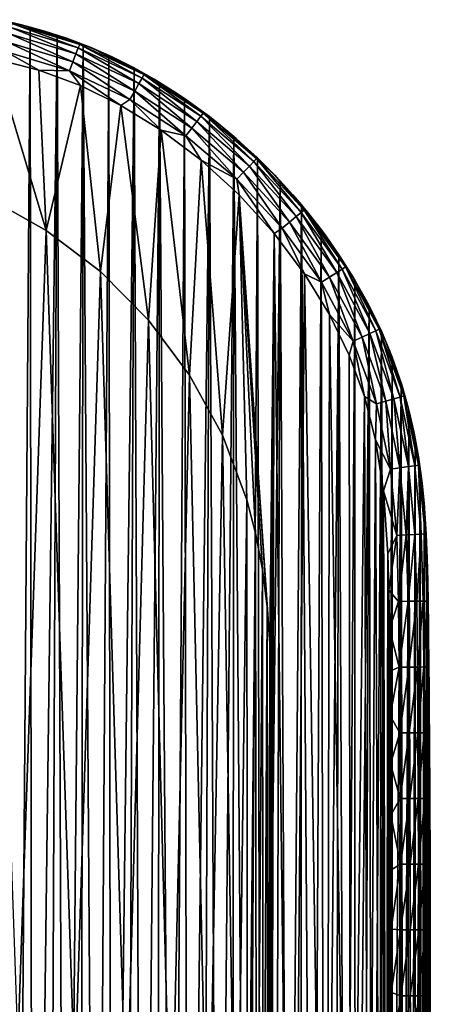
# Model space of a CAD drawing. Header units: metres. Extents: x -26 to 26, y -147 to 24.
# Tile 254 of 254: x 15 to 26, y -1 to 24. Entities that reach past the tile are written whole.
import ezdxf

# ---------------------------------------------------------------- set-up
doc = ezdxf.new("R2010")
doc.units = ezdxf.units.M
doc.layers.add('solid_12_411_052_XXX', color=7, linetype='CONTINUOUS')

msp = doc.modelspace()

# ---------------------------------------------------------------- linework, layer by layer
at = {"layer": 'solid_12_411_052_XXX'}
for points in [[(15.219037, 23.794882, 7.65), (14.717181, 23.90946, 3.65), (14.6396, 23.925318, 7.65)], [(15.219037, 23.794882, 7.65), (14.6396, 23.925318, 7.65), (14.96674, 23.823881, 7.894222)], [(14.717181, 23.90946, 3.65), (15.440977, 23.737633, 3.65), (15.06538, -26.482311, 3.65)], [(15.219037, 23.794882, 7.65), (15.440977, 23.737633, 3.65), (14.717181, 23.90946, 3.65)], [(14.908133, 23.567492, 8.357527), (16.607874, 23.049755, 8.357527), (14.944937, 23.7285, 8.13923)], [(14.944937, 23.7285, 8.13923), (16.667349, 23.203852, 8.13923), (14.96674, 23.823881, 7.894222)], [(16.607874, 23.049755, 8.357527), (16.667349, 23.203852, 8.13923), (14.944937, 23.7285, 8.13923)], [(15.219037, 23.794882, 7.65), (14.96674, 23.823881, 7.894222), (16.702581, 23.295137, 7.894222)], [(16.667349, 23.203852, 8.13923), (16.702581, 23.295137, 7.894222), (14.96674, 23.823881, 7.894222)], [(15.440977, 23.737633, 3.65), (15.495678, -26.372963, 3.65), (15.06538, -26.482311, 3.65)], [(15.807084, 23.633646, 7.65), (15.440977, 23.737633, 3.65), (15.219037, 23.794882, 7.65)], [(15.807084, 23.633646, 7.65), (15.219037, 23.794882, 7.65), (16.702581, 23.295137, 7.894222)], [(15.440977, 23.737633, 3.65), (16.127823, 23.53278, 3.65), (15.495678, -26.372963, 3.65)], [(15.807084, 23.633646, 7.65), (16.127823, 23.53278, 3.65), (15.440977, 23.737633, 3.65)], [(14.85945, 23.354521, 8.522429), (16.529205, 22.845924, 8.522429), (14.908133, 23.567492, 8.357527)], [(16.529205, 22.845924, 8.522429), (16.607874, 23.049755, 8.357527), (14.908133, 23.567492, 8.357527)], [(16.127823, 23.53278, 3.65), (15.912983, -26.251499, 3.65), (15.495678, -26.372963, 3.65)], [(16.394384, 23.441492, 7.65), (16.127823, 23.53278, 3.65), (15.807084, 23.633646, 7.65)], [(16.394384, 23.441492, 7.65), (15.807084, 23.633646, 7.65), (16.702581, 23.295137, 7.894222)], [(16.127823, 23.53278, 3.65), (16.322294, -26.116972, 3.65), (15.912983, -26.251499, 3.65)], [(16.127823, 23.53278, 3.65), (16.793779, 23.292051, 3.65), (16.322294, -26.116972, 3.65)], [(16.394384, 23.441492, 7.65), (16.793779, 23.292051, 3.65), (16.127823, 23.53278, 3.65)], [(16.971754, 23.220312, 7.65), (16.793779, 23.292051, 3.65), (16.394384, 23.441492, 7.65)], [(16.971754, 23.220312, 7.65), (16.394384, 23.441492, 7.65), (16.702581, 23.295137, 7.894222)], [(14.804844, 23.115635, 8.61997), (16.440964, 22.617292, 8.61997), (14.85945, 23.354521, 8.522429)], [(16.440964, 22.617292, 8.61997), (16.529205, 22.845924, 8.522429), (14.85945, 23.354521, 8.522429)], [(16.793779, 23.292051, 3.65), (16.724522, -25.969198, 3.65), (16.322294, -26.116972, 3.65)], [(16.607874, 23.049755, 8.357527), (18.214693, 22.291801, 8.357527), (16.667349, 23.203852, 8.13923)], [(16.667349, 23.203852, 8.13923), (18.295551, 22.43582, 8.13923), (16.702581, 23.295137, 7.894222)], [(18.214693, 22.291801, 8.357527), (18.295551, 22.43582, 8.13923), (16.667349, 23.203852, 8.13923)], [(16.971754, 23.220312, 7.65), (16.702581, 23.295137, 7.894222), (18.343452, 22.521132, 7.894222)], [(18.295551, 22.43582, 8.13923), (18.343452, 22.521132, 7.894222), (16.702581, 23.295137, 7.894222)], [(16.793779, 23.292051, 3.65), (17.122869, -25.80703, 3.65), (16.724522, -25.969198, 3.65)], [(16.793779, 23.292051, 3.65), (17.448273, 23.01235, 3.65), (17.122869, -25.80703, 3.65)], [(16.971754, 23.220312, 7.65), (17.448273, 23.01235, 3.65), (16.793779, 23.292051, 3.65)], [(17.530844, 22.973886, 7.65), (17.448273, 23.01235, 3.65), (16.971754, 23.220312, 7.65)], [(17.530844, 22.973886, 7.65), (16.971754, 23.220312, 7.65), (18.343452, 22.521132, 7.894222)], [(14.347264, 19.380165, 8.65), (15.849424, 18.544228, 8.65), (14.525629, 22.927759, 8.65)], [(14.804844, 23.115635, 8.61997), (14.525629, 22.927759, 8.65), (15.66116, 22.632416, 8.65)], [(15.849424, 18.544228, 8.65), (15.66116, 22.632416, 8.65), (14.525629, 22.927759, 8.65)], [(14.804844, 23.115635, 8.61997), (15.66116, 22.632416, 8.65), (16.440964, 22.617292, 8.61997)], [(16.529205, 22.845924, 8.522429), (18.107738, 22.101307, 8.522429), (16.607874, 23.049755, 8.357527)], [(18.107738, 22.101307, 8.522429), (18.214693, 22.291801, 8.357527), (16.607874, 23.049755, 8.357527)], [(17.448273, 23.01235, 3.65), (17.517632, -25.630209, 3.65), (17.122869, -25.80703, 3.65)], [(17.448273, 23.01235, 3.65), (18.096655, 22.690588, 3.65), (17.517632, -25.630209, 3.65)], [(18.074476, 22.702391, 7.65), (18.096655, 22.690588, 3.65), (17.448273, 23.01235, 3.65)], [(18.074476, 22.702391, 7.65), (17.448273, 23.01235, 3.65), (17.530844, 22.973886, 7.65)], [(18.074476, 22.702391, 7.65), (17.530844, 22.973886, 7.65), (18.343452, 22.521132, 7.894222)], [(16.440964, 22.617292, 8.61997), (17.987768, 21.887632, 8.61997), (16.529205, 22.845924, 8.522429)], [(17.987768, 21.887632, 8.61997), (18.107738, 22.101307, 8.522429), (16.529205, 22.845924, 8.522429)], [(18.096655, 22.690588, 3.65), (17.910444, -25.43784, 3.65), (17.517632, -25.630209, 3.65)], [(18.096655, 22.690588, 3.65), (18.301531, -25.229385, 3.65), (17.910444, -25.43784, 3.65)], [(18.60833, 22.403587, 7.65), (18.096655, 22.690588, 3.65), (18.074476, 22.702391, 7.65)], [(18.60833, 22.403587, 7.65), (18.074476, 22.702391, 7.65), (18.343452, 22.521132, 7.894222)], [(18.096655, 22.690588, 3.65), (18.741362, 22.323948, 3.65), (18.301531, -25.229385, 3.65)], [(18.60833, 22.403587, 7.65), (18.741362, 22.323948, 3.65), (18.096655, 22.690588, 3.65)], [(15.849424, 18.544228, 8.65), (16.72044, 22.241318, 8.65), (15.66116, 22.632416, 8.65)], [(16.440964, 22.617292, 8.61997), (15.66116, 22.632416, 8.65), (16.72044, 22.241318, 8.65)], [(16.440964, 22.617292, 8.61997), (16.72044, 22.241318, 8.65), (17.757471, 21.737242, 8.65)], [(16.440964, 22.617292, 8.61997), (17.757471, 21.737242, 8.65), (17.987768, 21.887632, 8.61997)], [(18.214693, 22.291801, 8.357527), (19.695631, 21.325476, 8.357527), (18.295551, 22.43582, 8.13923)], [(18.295551, 22.43582, 8.13923), (19.79464, 21.457691, 8.13923), (18.343452, 22.521132, 7.894222)], [(19.695631, 21.325476, 8.357527), (19.79464, 21.457691, 8.13923), (18.295551, 22.43582, 8.13923)], [(18.60833, 22.403587, 7.65), (18.343452, 22.521132, 7.894222), (19.853292, 21.536016, 7.894222)], [(19.79464, 21.457691, 8.13923), (19.853292, 21.536016, 7.894222), (18.343452, 22.521132, 7.894222)], [(19.137281, 22.074545, 7.65), (18.741362, 22.323948, 3.65), (18.60833, 22.403587, 7.65)], [(19.137281, 22.074545, 7.65), (18.60833, 22.403587, 7.65), (19.853292, 21.536016, 7.894222)], [(15.849424, 18.544228, 8.65), (17.232624, 17.493732, 8.65), (16.72044, 22.241318, 8.65)], [(17.232624, 17.493732, 8.65), (17.757471, 21.737242, 8.65), (16.72044, 22.241318, 8.65)], [(18.107738, 22.101307, 8.522429), (19.564669, 21.150589, 8.522429), (18.214693, 22.291801, 8.357527)], [(19.564669, 21.150589, 8.522429), (19.695631, 21.325476, 8.357527), (18.214693, 22.291801, 8.357527)], [(18.741362, 22.323948, 3.65), (18.691603, -25.004183, 3.65), (18.301531, -25.229385, 3.65)], [(18.741362, 22.323948, 3.65), (19.080347, -24.761696, 3.65), (18.691603, -25.004183, 3.65)], [(18.741362, 22.323948, 3.65), (19.382418, 21.910393, 3.65), (19.080347, -24.761696, 3.65)], [(19.137281, 22.074545, 7.65), (19.382418, 21.910393, 3.65), (18.741362, 22.323948, 3.65)], [(17.987768, 21.887632, 8.61997), (17.757471, 21.737242, 8.65), (18.787926, 21.105516, 8.65)], [(17.987768, 21.887632, 8.61997), (19.417772, 20.954422, 8.61997), (18.107738, 22.101307, 8.522429)], [(17.987768, 21.887632, 8.61997), (18.787926, 21.105516, 8.65), (19.417772, 20.954422, 8.61997)], [(19.417772, 20.954422, 8.61997), (19.564669, 21.150589, 8.522429), (18.107738, 22.101307, 8.522429)], [(19.382418, 21.910393, 3.65), (19.467888, -24.501619, 3.65), (19.080347, -24.761696, 3.65)], [(19.664549, 21.712101, 7.65), (19.382418, 21.910393, 3.65), (19.137281, 22.074545, 7.65)], [(19.664549, 21.712101, 7.65), (19.137281, 22.074545, 7.65), (19.853292, 21.536016, 7.894222)], [(19.382418, 21.910393, 3.65), (20.017626, 21.449085, 3.65), (19.467888, -24.501619, 3.65)], [(19.664549, 21.712101, 7.65), (20.017626, 21.449085, 3.65), (19.382418, 21.910393, 3.65)], [(17.232624, 17.493732, 8.65), (18.461309, 16.253746, 8.65), (17.757471, 21.737242, 8.65)], [(18.461309, 16.253746, 8.65), (18.787926, 21.105516, 8.65), (17.757471, 21.737242, 8.65)], [(20.187437, 21.316549, 7.65), (20.017626, 21.449085, 3.65), (19.664549, 21.712101, 7.65)], [(20.187437, 21.316549, 7.65), (19.664549, 21.712101, 7.65), (19.853292, 21.536016, 7.894222)], [(20.017626, 21.449085, 3.65), (19.852676, -24.224108, 3.65), (19.467888, -24.501619, 3.65)], [(19.695631, 21.325476, 8.357527), (21.038429, 20.185606, 8.357527), (19.79464, 21.457691, 8.13923)], [(19.79464, 21.457691, 8.13923), (21.152687, 20.304884, 8.13923), (19.853292, 21.536016, 7.894222)], [(21.038429, 20.185606, 8.357527), (21.152687, 20.304884, 8.13923), (19.79464, 21.457691, 8.13923)], [(20.017626, 21.449085, 3.65), (20.234341, -23.929293, 3.65), (19.852676, -24.224108, 3.65)], [(20.187437, 21.316549, 7.65), (19.853292, 21.536016, 7.894222), (21.220373, 20.375542, 7.894222)], [(21.152687, 20.304884, 8.13923), (21.220373, 20.375542, 7.894222), (19.853292, 21.536016, 7.894222)], [(20.017626, 21.449085, 3.65), (20.641157, 20.942108, 3.65), (20.234341, -23.929293, 3.65)], [(20.187437, 21.316549, 7.65), (20.641157, 20.942108, 3.65), (20.017626, 21.449085, 3.65)], [(19.417772, 20.954422, 8.61997), (20.717772, 19.850863, 8.61997), (19.564669, 21.150589, 8.522429)], [(19.564669, 21.150589, 8.522429), (20.887295, 20.027832, 8.522429), (19.695631, 21.325476, 8.357527)], [(20.717772, 19.850863, 8.61997), (20.887295, 20.027832, 8.522429), (19.564669, 21.150589, 8.522429)], [(20.887295, 20.027832, 8.522429), (21.038429, 20.185606, 8.357527), (19.695631, 21.325476, 8.357527)], [(20.701756, 20.889759, 7.65), (20.641157, 20.942108, 3.65), (20.187437, 21.316549, 7.65)], [(20.701756, 20.889759, 7.65), (20.187437, 21.316549, 7.65), (21.220373, 20.375542, 7.894222)], [(18.461309, 16.253746, 8.65), (19.509531, 14.847584, 8.65), (18.787926, 21.105516, 8.65)], [(19.509531, 14.847584, 8.65), (19.804106, 20.340078, 8.65), (18.787926, 21.105516, 8.65)], [(19.417772, 20.954422, 8.61997), (18.787926, 21.105516, 8.65), (19.804106, 20.340078, 8.65)], [(19.417772, 20.954422, 8.61997), (19.804106, 20.340078, 8.65), (20.717772, 19.850863, 8.61997)], [(20.641157, 20.942108, 3.65), (20.610329, -23.618439, 3.65), (20.234341, -23.929293, 3.65)], [(20.641157, 20.942108, 3.65), (20.979691, -23.292263, 3.65), (20.610329, -23.618439, 3.65)], [(20.641157, 20.942108, 3.65), (21.244295, 20.394791, 3.65), (20.979691, -23.292263, 3.65)], [(21.203382, 20.433834, 7.65), (21.244295, 20.394791, 3.65), (20.641157, 20.942108, 3.65)], [(21.203382, 20.433834, 7.65), (20.641157, 20.942108, 3.65), (20.701756, 20.889759, 7.65)], [(21.203382, 20.433834, 7.65), (20.701756, 20.889759, 7.65), (21.220373, 20.375542, 7.894222)], [(21.244295, 20.394791, 3.65), (21.339653, -22.952623, 3.65), (20.979691, -23.292263, 3.65)], [(21.152687, 20.304884, 8.13923), (22.362156, 19.000439, 8.13923), (21.220373, 20.375542, 7.894222)], [(21.68783, 19.95178, 7.65), (21.244295, 20.394791, 3.65), (21.203382, 20.433834, 7.65)], [(21.68783, 19.95178, 7.65), (21.203382, 20.433834, 7.65), (21.220373, 20.375542, 7.894222)], [(21.68783, 19.95178, 7.65), (21.220373, 20.375542, 7.894222), (22.437691, 19.062613, 7.894222)], [(22.362156, 19.000439, 8.13923), (22.437691, 19.062613, 7.894222), (21.220373, 20.375542, 7.894222)], [(21.244295, 20.394791, 3.65), (21.821486, 19.810806, 3.65), (21.339653, -22.952623, 3.65)], [(21.68783, 19.95178, 7.65), (21.821486, 19.810806, 3.65), (21.244295, 20.394791, 3.65)], [(19.509531, 14.847584, 8.65), (20.348173, 13.311068, 8.65), (19.804106, 20.340078, 8.65)], [(20.348173, 13.311068, 8.65), (20.775625, 19.453596, 8.65), (19.804106, 20.340078, 8.65)], [(20.717772, 19.850863, 8.61997), (19.804106, 20.340078, 8.65), (20.775625, 19.453596, 8.65)], [(20.887295, 20.027832, 8.522429), (22.065989, 18.756659, 8.522429), (21.038429, 20.185606, 8.357527)], [(21.038429, 20.185606, 8.357527), (22.234648, 18.895485, 8.357527), (21.152687, 20.304884, 8.13923)], [(22.065989, 18.756659, 8.522429), (22.234648, 18.895485, 8.357527), (21.038429, 20.185606, 8.357527)], [(22.234648, 18.895485, 8.357527), (22.362156, 19.000439, 8.13923), (21.152687, 20.304884, 8.13923)], [(20.717772, 19.850863, 8.61997), (21.876808, 18.600939, 8.61997), (20.887295, 20.027832, 8.522429)], [(21.876808, 18.600939, 8.61997), (22.065989, 18.756659, 8.522429), (20.887295, 20.027832, 8.522429)], [(22.14982, 19.448618, 7.65), (21.821486, 19.810806, 3.65), (21.68783, 19.95178, 7.65)], [(22.14982, 19.448618, 7.65), (21.68783, 19.95178, 7.65), (22.437691, 19.062613, 7.894222)], [(20.717772, 19.850863, 8.61997), (20.775625, 19.453596, 8.65), (21.672312, 18.466614, 8.65)], [(20.717772, 19.850863, 8.61997), (21.672312, 18.466614, 8.65), (21.876808, 18.600939, 8.61997)], [(21.821486, 19.810806, 3.65), (21.68924, -22.600494, 3.65), (21.339653, -22.952623, 3.65)], [(21.821486, 19.810806, 3.65), (22.027351, -22.236652, 3.65), (21.68924, -22.600494, 3.65)], [(21.821486, 19.810806, 3.65), (22.366047, 19.196697, 3.65), (22.027351, -22.236652, 3.65)], [(22.14982, 19.448618, 7.65), (22.366047, 19.196697, 3.65), (21.821486, 19.810806, 3.65)], [(15.119841, -2.29868, 129.356781), (15.849424, 18.544228, 8.65), (14.347264, 19.380165, 8.65)], [(20.348173, 13.311068, 8.65), (20.969271, 11.657834, 8.65), (20.775625, 19.453596, 8.65)], [(21.560658, 7.993791, 8.65), (21.672312, 18.466614, 8.65), (20.775625, 19.453596, 8.65)], [(21.491575, 8.936005, 8.65), (21.560658, 7.993791, 8.65), (20.775625, 19.453596, 8.65)], [(21.369577, 9.884705, 8.65), (21.491575, 8.936005, 8.65), (20.775625, 19.453596, 8.65)], [(21.191679, 10.808331, 8.65), (21.369577, 9.884705, 8.65), (20.775625, 19.453596, 8.65)], [(20.969271, 11.657834, 8.65), (21.191679, 10.808331, 8.65), (20.775625, 19.453596, 8.65)], [(22.584373, 18.93067, 7.65), (22.366047, 19.196697, 3.65), (22.14982, 19.448618, 7.65)], [(22.584373, 18.93067, 7.65), (22.14982, 19.448618, 7.65), (22.437691, 19.062613, 7.894222)], [(22.366047, 19.196697, 3.65), (22.352133, -21.863516, 3.65), (22.027351, -22.236652, 3.65)], [(22.366047, 19.196697, 3.65), (22.663055, -21.481661, 3.65), (22.352133, -21.863516, 3.65)], [(22.366047, 19.196697, 3.65), (22.869976, 18.56263, 3.65), (22.663055, -21.481661, 3.65)], [(22.584373, 18.93067, 7.65), (22.869976, 18.56263, 3.65), (22.366047, 19.196697, 3.65)], [(22.065989, 18.756659, 8.522429), (23.086163, 17.351379, 8.522429), (22.234648, 18.895485, 8.357527)], [(22.234648, 18.895485, 8.357527), (23.270775, 17.468302, 8.357527), (22.362156, 19.000439, 8.13923)], [(23.086163, 17.351379, 8.522429), (23.270775, 17.468302, 8.357527), (22.234648, 18.895485, 8.357527)], [(22.362156, 19.000439, 8.13923), (23.410343, 17.556698, 8.13923), (22.437691, 19.062613, 7.894222)], [(23.270775, 17.468302, 8.357527), (23.410343, 17.556698, 8.13923), (22.362156, 19.000439, 8.13923)], [(22.584373, 18.93067, 7.65), (22.437691, 19.062613, 7.894222), (23.493021, 17.60906, 7.894222)], [(23.410343, 17.556698, 8.13923), (23.493021, 17.60906, 7.894222), (22.437691, 19.062613, 7.894222)], [(22.988836, 18.402256, 7.65), (22.869976, 18.56263, 3.65), (22.584373, 18.93067, 7.65)], [(22.988836, 18.402256, 7.65), (22.584373, 18.93067, 7.65), (23.493021, 17.60906, 7.894222)], [(21.876808, 18.600939, 8.61997), (22.879087, 17.22023, 8.61997), (22.065989, 18.756659, 8.522429)], [(22.879087, 17.22023, 8.61997), (23.086163, 17.351379, 8.522429), (22.065989, 18.756659, 8.522429)], [(16.579159, -3.226708, 129.193146), (15.849424, 18.544228, 8.65), (15.119841, -2.29868, 129.356781)], [(16.579159, -3.226708, 129.193146), (17.232624, 17.493732, 8.65), (15.849424, 18.544228, 8.65)], [(21.560658, 7.993791, 8.65), (21.592901, 7.04441, 8.65), (21.672312, 18.466614, 8.65)], [(21.592901, 7.04441, 8.65), (21.60424, 6.096146, 8.65), (21.672312, 18.466614, 8.65)], [(21.60424, 6.096146, 8.65), (21.630014, -1.302863, 8.65), (21.672312, 18.466614, 8.65)], [(21.630014, -1.302863, 8.65), (22.128292, -20.534243, 8.65), (21.672312, 18.466614, 8.65)], [(21.876808, 18.600939, 8.61997), (21.672312, 18.466614, 8.65), (22.447973, 17.434139, 8.65)], [(22.128292, -20.534243, 8.65), (22.447973, 17.434139, 8.65), (21.672312, 18.466614, 8.65)], [(21.876808, 18.600939, 8.61997), (22.447973, 17.434139, 8.65), (22.879087, 17.22023, 8.61997)], [(22.869976, 18.56263, 3.65), (22.957455, -21.095058, 3.65), (22.663055, -21.481661, 3.65)], [(22.869976, 18.56263, 3.65), (23.326899, 17.918653, 3.65), (22.957455, -21.095058, 3.65)], [(22.988836, 18.402256, 7.65), (23.326899, 17.918653, 3.65), (22.869976, 18.56263, 3.65)], [(23.361156, 17.867235, 7.65), (23.326899, 17.918653, 3.65), (22.988836, 18.402256, 7.65)], [(23.361156, 17.867235, 7.65), (22.988836, 18.402256, 7.65), (23.493021, 17.60906, 7.894222)], [(23.326899, 17.918653, 3.65), (23.23505, -20.704248, 3.65), (22.957455, -21.095058, 3.65)], [(23.326899, 17.918653, 3.65), (23.494667, -20.311836, 3.65), (23.23505, -20.704248, 3.65)], [(23.326899, 17.918653, 3.65), (23.735359, 17.269928, 3.65), (23.494667, -20.311836, 3.65)], [(23.700199, 17.329056, 7.65), (23.735359, 17.269928, 3.65), (23.326899, 17.918653, 3.65)], [(23.700199, 17.329056, 7.65), (23.326899, 17.918653, 3.65), (23.361156, 17.867235, 7.65)], [(23.700199, 17.329056, 7.65), (23.361156, 17.867235, 7.65), (23.493021, 17.60906, 7.894222)], [(23.410343, 17.556698, 8.13923), (24.265121, 15.977786, 8.13923), (23.493021, 17.60906, 7.894222)], [(23.700199, 17.329056, 7.65), (23.493021, 17.60906, 7.894222), (24.354174, 16.018288, 7.894222)], [(24.265121, 15.977786, 8.13923), (24.354174, 16.018288, 7.894222), (23.493021, 17.60906, 7.894222)], [(17.898245, -4.354383, 128.994308), (17.232624, 17.493732, 8.65), (16.579159, -3.226708, 129.193146)], [(17.898245, -4.354383, 128.994308), (18.461309, 16.253746, 8.65), (17.232624, 17.493732, 8.65)], [(22.128292, -20.534243, 8.65), (23.015659, -19.166084, 8.65), (22.447973, 17.434139, 8.65)], [(23.015659, -19.166084, 8.65), (23.080729, 16.399, 8.65), (22.447973, 17.434139, 8.65)], [(22.879087, 17.22023, 8.61997), (22.447973, 17.434139, 8.65), (23.080729, 16.399, 8.65)], [(23.086163, 17.351379, 8.522429), (23.915947, 15.818981, 8.522429), (23.270775, 17.468302, 8.357527)], [(23.270775, 17.468302, 8.357527), (24.114792, 15.909416, 8.357527), (23.410343, 17.556698, 8.13923)], [(23.915947, 15.818981, 8.522429), (24.114792, 15.909416, 8.357527), (23.270775, 17.468302, 8.357527)], [(24.114792, 15.909416, 8.357527), (24.265121, 15.977786, 8.13923), (23.410343, 17.556698, 8.13923)], [(22.879087, 17.22023, 8.61997), (23.692905, 15.717542, 8.61997), (23.086163, 17.351379, 8.522429)], [(22.879087, 17.22023, 8.61997), (23.080729, 16.399, 8.65), (23.692905, 15.717542, 8.61997)], [(23.692905, 15.717542, 8.61997), (23.915947, 15.818981, 8.522429), (23.086163, 17.351379, 8.522429)], [(23.735359, 17.269928, 3.65), (23.736521, -19.918036, 3.65), (23.494667, -20.311836, 3.65)], [(24.005793, 16.790415, 7.65), (23.735359, 17.269928, 3.65), (23.700199, 17.329056, 7.65)], [(24.005793, 16.790415, 7.65), (23.700199, 17.329056, 7.65), (24.354174, 16.018288, 7.894222)], [(23.735359, 17.269928, 3.65), (24.096497, 16.618536, 3.65), (23.736521, -19.918036, 3.65)], [(24.005793, 16.790415, 7.65), (24.096497, 16.618536, 3.65), (23.735359, 17.269928, 3.65)], [(24.096497, 16.618536, 3.65), (23.960554, -19.524075, 3.65), (23.736521, -19.918036, 3.65)], [(24.096497, 16.618536, 3.65), (24.167379, -19.129818, 3.65), (23.960554, -19.524075, 3.65)], [(24.28006, 16.249958, 7.65), (24.096497, 16.618536, 3.65), (24.005793, 16.790415, 7.65)], [(24.28006, 16.249958, 7.65), (24.005793, 16.790415, 7.65), (24.354174, 16.018288, 7.894222)], [(24.096497, 16.618536, 3.65), (24.41213, 15.964908, 3.65), (24.167379, -19.129818, 3.65)], [(24.28006, 16.249958, 7.65), (24.41213, 15.964908, 3.65), (24.096497, 16.618536, 3.65)], [(23.015659, -19.166084, 8.65), (23.626835, -17.911148, 8.65), (23.080729, 16.399, 8.65)], [(23.626835, -17.911148, 8.65), (23.587261, 15.353814, 8.65), (23.080729, 16.399, 8.65)], [(23.692905, 15.717542, 8.61997), (23.080729, 16.399, 8.65), (23.587261, 15.353814, 8.65)], [(19.043077, -5.655032, 128.764984), (18.461309, 16.253746, 8.65), (17.898245, -4.354383, 128.994308)], [(19.043077, -5.655032, 128.764984), (19.509531, 14.847584, 8.65), (18.461309, 16.253746, 8.65)], [(24.524382, 15.706674, 7.65), (24.41213, 15.964908, 3.65), (24.28006, 16.249958, 7.65)], [(24.524382, 15.706674, 7.65), (24.28006, 16.249958, 7.65), (24.354174, 16.018288, 7.894222)], [(23.915947, 15.818981, 8.522429), (24.521749, 14.180423, 8.522429), (24.114792, 15.909416, 8.357527)], [(24.114792, 15.909416, 8.357527), (24.731747, 14.240792, 8.357527), (24.265121, 15.977786, 8.13923)], [(24.521749, 14.180423, 8.522429), (24.731747, 14.240792, 8.357527), (24.114792, 15.909416, 8.357527)], [(24.41213, 15.964908, 3.65), (24.357273, -18.735615, 3.65), (24.167379, -19.129818, 3.65)], [(24.265121, 15.977786, 8.13923), (24.890505, 14.286431, 8.13923), (24.354174, 16.018288, 7.894222)], [(24.731747, 14.240792, 8.357527), (24.890505, 14.286431, 8.13923), (24.265121, 15.977786, 8.13923)], [(24.524382, 15.706674, 7.65), (24.354174, 16.018288, 7.894222), (24.984552, 14.313468, 7.894222)], [(24.890505, 14.286431, 8.13923), (24.984552, 14.313468, 7.894222), (24.354174, 16.018288, 7.894222)], [(24.41213, 15.964908, 3.65), (24.531256, -18.340462, 3.65), (24.357273, -18.735615, 3.65)], [(24.41213, 15.964908, 3.65), (24.684561, 15.307448, 3.65), (24.531256, -18.340462, 3.65)], [(24.524382, 15.706674, 7.65), (24.684561, 15.307448, 3.65), (24.41213, 15.964908, 3.65)], [(23.692905, 15.717542, 8.61997), (23.587261, 15.353814, 8.65), (23.976038, 14.299668, 8.65)], [(23.692905, 15.717542, 8.61997), (24.286203, 14.112708, 8.61997), (23.915947, 15.818981, 8.522429)], [(23.692905, 15.717542, 8.61997), (23.976038, 14.299668, 8.65), (24.286203, 14.112708, 8.61997)], [(24.286203, 14.112708, 8.61997), (24.521749, 14.180423, 8.522429), (23.915947, 15.818981, 8.522429)], [(24.740244, 15.158202, 7.65), (24.684561, 15.307448, 3.65), (24.524382, 15.706674, 7.65)], [(24.740244, 15.158202, 7.65), (24.524382, 15.706674, 7.65), (24.984552, 14.313468, 7.894222)], [(23.626835, -17.911148, 8.65), (23.976038, 14.299668, 8.65), (23.587261, 15.353814, 8.65)], [(24.684561, 15.307448, 3.65), (24.689558, -17.944277, 3.65), (24.531256, -18.340462, 3.65)], [(24.684561, 15.307448, 3.65), (24.916782, 14.64101, 3.65), (24.689558, -17.944277, 3.65)], [(24.740244, 15.158202, 7.65), (24.916782, 14.64101, 3.65), (24.684561, 15.307448, 3.65)], [(24.929836, 14.599504, 7.65), (24.916782, 14.64101, 3.65), (24.740244, 15.158202, 7.65)], [(24.929836, 14.599504, 7.65), (24.740244, 15.158202, 7.65), (24.984552, 14.313468, 7.894222)], [(19.984327, -7.092917, 128.511459), (19.509531, 14.847584, 8.65), (19.043077, -5.655032, 128.764984)], [(19.984327, -7.092917, 128.511459), (20.348173, 13.311068, 8.65), (19.509531, 14.847584, 8.65)], [(24.916782, 14.64101, 3.65), (24.833645, -17.544224, 3.65), (24.689558, -17.944277, 3.65)], [(24.916782, 14.64101, 3.65), (24.963768, -17.13941, 3.65), (24.833645, -17.544224, 3.65)], [(24.916782, 14.64101, 3.65), (25.112556, 13.954595, 3.65), (24.963768, -17.13941, 3.65)], [(25.096048, 14.018749, 7.65), (25.112556, 13.954595, 3.65), (24.916782, 14.64101, 3.65)], [(25.096048, 14.018749, 7.65), (24.916782, 14.64101, 3.65), (24.929836, 14.599504, 7.65)], [(25.096048, 14.018749, 7.65), (24.929836, 14.599504, 7.65), (24.984552, 14.313468, 7.894222)], [(23.626835, -17.911148, 8.65), (24.079388, -16.598509, 8.65), (23.976038, 14.299668, 8.65)], [(24.079388, -16.598509, 8.65), (24.263132, 13.190745, 8.65), (23.976038, 14.299668, 8.65)], [(24.286203, 14.112708, 8.61997), (23.976038, 14.299668, 8.65), (24.263132, 13.190745, 8.65)], [(24.286203, 14.112708, 8.61997), (24.263132, 13.190745, 8.65), (24.641188, 12.441281, 8.61997)], [(24.286203, 14.112708, 8.61997), (24.641188, 12.441281, 8.61997), (24.521749, 14.180423, 8.522429)], [(24.521749, 14.180423, 8.522429), (24.88369, 12.476517, 8.522429), (24.731747, 14.240792, 8.357527)], [(24.641188, 12.441281, 8.61997), (24.88369, 12.476517, 8.522429), (24.521749, 14.180423, 8.522429)], [(24.731747, 14.240792, 8.357527), (25.099884, 12.50793, 8.357527), (24.890505, 14.286431, 8.13923)], [(24.88369, 12.476517, 8.522429), (25.099884, 12.50793, 8.357527), (24.731747, 14.240792, 8.357527)], [(24.890505, 14.286431, 8.13923), (25.26333, 12.531678, 8.13923), (24.984552, 14.313468, 7.894222)], [(25.099884, 12.50793, 8.357527), (25.26333, 12.531678, 8.13923), (24.890505, 14.286431, 8.13923)], [(25.096048, 14.018749, 7.65), (24.984552, 14.313468, 7.894222), (25.360153, 12.545747, 7.894222)], [(25.26333, 12.531678, 8.13923), (25.360153, 12.545747, 7.894222), (24.984552, 14.313468, 7.894222)], [(25.112556, 13.954595, 3.65), (25.081221, -16.725571, 3.65), (24.963768, -17.13941, 3.65)], [(25.112556, 13.954595, 3.65), (25.186274, -16.299559, 3.65), (25.081221, -16.725571, 3.65)], [(25.239622, 13.405452, 7.65), (25.112556, 13.954595, 3.65), (25.096048, 14.018749, 7.65)], [(25.239622, 13.405452, 7.65), (25.096048, 14.018749, 7.65), (25.360153, 12.545747, 7.894222)], [(25.112556, 13.954595, 3.65), (25.274696, 13.23149, 3.65), (25.186274, -16.299559, 3.65)], [(25.239622, 13.405452, 7.65), (25.274696, 13.23149, 3.65), (25.112556, 13.954595, 3.65)], [(25.358585, 12.758872, 7.65), (25.274696, 13.23149, 3.65), (25.239622, 13.405452, 7.65)], [(25.358585, 12.758872, 7.65), (25.239622, 13.405452, 7.65), (25.360153, 12.545747, 7.894222)], [(20.70895, -8.648364, 128.237198), (20.348173, 13.311068, 8.65), (19.984327, -7.092917, 128.511459)], [(20.70895, -8.648364, 128.237198), (20.969271, 11.657834, 8.65), (20.348173, 13.311068, 8.65)], [(24.079388, -16.598509, 8.65), (24.372604, -15.241145, 8.65), (24.263132, 13.190745, 8.65)], [(24.372604, -15.241145, 8.65), (24.466406, 11.88822, 8.65), (24.263132, 13.190745, 8.65)], [(24.641188, 12.441281, 8.61997), (24.263132, 13.190745, 8.65), (24.466406, 11.88822, 8.65)], [(25.274696, 13.23149, 3.65), (25.279854, -15.856091, 3.65), (25.186274, -16.299559, 3.65)], [(25.274696, 13.23149, 3.65), (25.405127, 12.44638, 3.65), (25.279854, -15.856091, 3.65)], [(25.358585, 12.758872, 7.65), (25.405127, 12.44638, 3.65), (25.274696, 13.23149, 3.65)], [(25.45051, 12.089345, 7.65), (25.405127, 12.44638, 3.65), (25.358585, 12.758872, 7.65)], [(25.45051, 12.089345, 7.65), (25.358585, 12.758872, 7.65), (25.360153, 12.545747, 7.894222)], [(24.641188, 12.441281, 8.61997), (24.466406, 11.88822, 8.65), (24.801355, 10.750779, 8.61997)], [(24.641188, 12.441281, 8.61997), (24.801355, 10.750779, 8.61997), (24.88369, 12.476517, 8.522429)], [(24.801355, 10.750779, 8.61997), (25.046118, 10.763753, 8.522429), (24.88369, 12.476517, 8.522429)], [(24.88369, 12.476517, 8.522429), (25.046118, 10.763753, 8.522429), (25.099884, 12.50793, 8.357527)], [(25.046118, 10.763753, 8.522429), (25.26433, 10.775318, 8.357527), (25.099884, 12.50793, 8.357527)], [(25.099884, 12.50793, 8.357527), (25.26433, 10.775318, 8.357527), (25.26333, 12.531678, 8.13923)], [(25.26333, 12.531678, 8.13923), (25.4293, 10.784062, 8.13923), (25.360153, 12.545747, 7.894222)], [(25.26433, 10.775318, 8.357527), (25.4293, 10.784062, 8.13923), (25.26333, 12.531678, 8.13923)], [(25.405127, 12.44638, 3.65), (25.361729, -15.388582, 3.65), (25.279854, -15.856091, 3.65)], [(25.45051, 12.089345, 7.65), (25.360153, 12.545747, 7.894222), (25.527027, 10.789243, 7.894222)], [(25.4293, 10.784062, 8.13923), (25.527027, 10.789243, 7.894222), (25.360153, 12.545747, 7.894222)], [(25.405127, 12.44638, 3.65), (25.431986, -14.893122, 3.65), (25.361729, -15.388582, 3.65)], [(25.405127, 12.44638, 3.65), (25.502935, 11.571762, 3.65), (25.431986, -14.893122, 3.65)], [(25.45051, 12.089345, 7.65), (25.502935, 11.571762, 3.65), (25.405127, 12.44638, 3.65)], [(25.515242, 11.424121, 7.65), (25.502935, 11.571762, 3.65), (25.45051, 12.089345, 7.65)], [(25.515242, 11.424121, 7.65), (25.45051, 12.089345, 7.65), (25.527027, 10.789243, 7.894222)], [(24.372604, -15.241145, 8.65), (24.530567, -13.832766, 8.65), (24.466406, 11.88822, 8.65)], [(24.530567, -13.832766, 8.65), (24.578735, 10.277151, 8.65), (24.466406, 11.88822, 8.65)], [(24.801355, 10.750779, 8.61997), (24.466406, 11.88822, 8.65), (24.578735, 10.277151, 8.65)], [(20.988985, -9.469844, 128.092346), (20.969271, 11.657834, 8.65), (20.70895, -8.648364, 128.237198)], [(20.988985, -9.469844, 128.092346), (21.191679, 10.808331, 8.65), (20.969271, 11.657834, 8.65)], [(25.502935, 11.571762, 3.65), (25.490128, -14.359987, 3.65), (25.431986, -14.893122, 3.65)], [(25.502935, 11.571762, 3.65), (25.536037, -13.786651, 3.65), (25.490128, -14.359987, 3.65)], [(25.502935, 11.571762, 3.65), (25.566595, 10.583182, 3.65), (25.536037, -13.786651, 3.65)], [(25.557064, 10.783956, 7.65), (25.566595, 10.583182, 3.65), (25.502935, 11.571762, 3.65)], [(25.557064, 10.783956, 7.65), (25.502935, 11.571762, 3.65), (25.515242, 11.424121, 7.65)], [(25.557064, 10.783956, 7.65), (25.515242, 11.424121, 7.65), (25.527027, 10.789243, 7.894222)], [(21.216705, -10.337646, 127.939339), (21.191679, 10.808331, 8.65), (20.988985, -9.469844, 128.092346)], [(21.216705, -10.337646, 127.939339), (21.369577, 9.884705, 8.65), (21.191679, 10.808331, 8.65)], [(24.801355, 10.750779, 8.61997), (24.578735, 10.277151, 8.65), (24.60146, 9.353756, 8.65)], [(24.801355, 10.750779, 8.61997), (24.60146, 9.353756, 8.65), (24.849249, 9.065004, 8.61997)], [(24.801355, 10.750779, 8.61997), (24.849249, 9.065004, 8.61997), (25.046118, 10.763753, 8.522429)], [(24.849249, 9.065004, 8.61997), (25.094313, 9.068308, 8.522429), (25.046118, 10.763753, 8.522429)], [(25.046118, 10.763753, 8.522429), (25.094313, 9.068308, 8.522429), (25.26433, 10.775318, 8.357527)], [(25.094313, 9.068308, 8.522429), (25.31279, 9.071253, 8.357527), (25.26433, 10.775318, 8.357527)], [(25.26433, 10.775318, 8.357527), (25.31279, 9.071253, 8.357527), (25.4293, 10.784062, 8.13923)], [(25.31279, 9.071253, 8.357527), (25.477962, 9.073479, 8.13923), (25.4293, 10.784062, 8.13923)], [(25.4293, 10.784062, 8.13923), (25.477962, 9.073479, 8.13923), (25.527027, 10.789243, 7.894222)], [(25.477962, 9.073479, 8.13923), (25.575809, 9.074798, 7.894222), (25.527027, 10.789243, 7.894222)], [(25.557064, 10.783956, 7.65), (25.527027, 10.789243, 7.894222), (25.575809, 9.074798, 7.894222)], [(25.566595, 10.583182, 3.65), (25.569563, -13.170289, 3.65), (25.536037, -13.786651, 3.65)], [(25.58259, 10.173473, 7.65), (25.566595, 10.583182, 3.65), (25.557064, 10.783956, 7.65)], [(25.58259, 10.173473, 7.65), (25.557064, 10.783956, 7.65), (25.575809, 9.074798, 7.894222)], [(25.566595, 10.583182, 3.65), (25.599213, 9.482936, 3.65), (25.569563, -13.170289, 3.65)], [(25.597643, 9.590029, 7.65), (25.599213, 9.482936, 3.65), (25.566595, 10.583182, 3.65)], [(25.597643, 9.590029, 7.65), (25.566595, 10.583182, 3.65), (25.58259, 10.173473, 7.65)], [(24.530567, -13.832766, 8.65), (24.590542, -12.534222, 8.65), (24.578735, 10.277151, 8.65)], [(24.590542, -12.534222, 8.65), (24.60146, 9.353756, 8.65), (24.578735, 10.277151, 8.65)], [(25.597643, 9.590029, 7.65), (25.58259, 10.173473, 7.65), (25.575809, 9.074798, 7.894222)], [(21.393965, -11.277868, 127.77356), (21.369577, 9.884705, 8.65), (21.216705, -10.337646, 127.939339)], [(21.393965, -11.277868, 127.77356), (21.491575, 8.936005, 8.65), (21.369577, 9.884705, 8.65)], [(25.606524, 9.026902, 7.65), (25.597643, 9.590029, 7.65), (25.575809, 9.074798, 7.894222)], [(25.606524, 9.026902, 7.65), (25.599213, 9.482936, 3.65), (25.597643, 9.590029, 7.65)], [(24.590542, -12.534222, 8.65), (24.61282, -11.072181, 8.65), (24.60146, 9.353756, 8.65)], [(24.61282, -11.072181, 8.65), (24.614159, 8.356936, 8.65), (24.60146, 9.353756, 8.65)], [(24.849249, 9.065004, 8.61997), (24.60146, 9.353756, 8.65), (24.614159, 8.356936, 8.65)], [(25.599213, 9.482936, 3.65), (25.591496, -12.511798, 3.65), (25.569563, -13.170289, 3.65)], [(25.599213, 9.482936, 3.65), (25.606142, -11.815988, 3.65), (25.591496, -12.511798, 3.65)], [(25.599213, 9.482936, 3.65), (25.614628, 8.282002, 3.65), (25.606142, -11.815988, 3.65)], [(25.61248, 8.477565, 7.65), (25.614628, 8.282002, 3.65), (25.599213, 9.482936, 3.65)], [(25.61248, 8.477565, 7.65), (25.599213, 9.482936, 3.65), (25.606524, 9.026902, 7.65)], [(24.849249, 9.065004, 8.61997), (24.614159, 8.356936, 8.65), (24.865778, 7.385951, 8.61997)], [(24.849249, 9.065004, 8.61997), (24.865778, 7.385951, 8.61997), (25.094313, 9.068308, 8.522429)], [(24.865778, 7.385951, 8.61997), (25.110828, 7.388041, 8.522429), (25.094313, 9.068308, 8.522429)], [(25.094313, 9.068308, 8.522429), (25.110828, 7.388041, 8.522429), (25.31279, 9.071253, 8.357527)], [(25.110828, 7.388041, 8.522429), (25.329294, 7.389906, 8.357527), (25.31279, 9.071253, 8.357527)], [(25.31279, 9.071253, 8.357527), (25.329294, 7.389906, 8.357527), (25.477962, 9.073479, 8.13923)], [(25.329294, 7.389906, 8.357527), (25.494457, 7.391315, 8.13923), (25.477962, 9.073479, 8.13923)], [(25.477962, 9.073479, 8.13923), (25.494457, 7.391315, 8.13923), (25.575809, 9.074798, 7.894222)], [(25.494457, 7.391315, 8.13923), (25.592299, 7.392151, 7.894222), (25.575809, 9.074798, 7.894222)], [(25.606524, 9.026902, 7.65), (25.575809, 9.074798, 7.894222), (25.592299, 7.392151, 7.894222)], [(21.516998, -12.317155, 127.590309), (21.491575, 8.936005, 8.65), (21.393965, -11.277868, 127.77356)], [(21.516998, -12.317155, 127.590309), (21.560658, 7.993791, 8.65), (21.491575, 8.936005, 8.65)], [(25.61248, 8.477565, 7.65), (25.606524, 9.026902, 7.65), (25.592299, 7.392151, 7.894222)], [(24.61282, -11.072181, 8.65), (24.626913, -9.489893, 8.65), (24.614159, 8.356936, 8.65)], [(24.626913, -9.489893, 8.65), (24.623428, 7.287834, 8.65), (24.614159, 8.356936, 8.65)], [(24.865778, 7.385951, 8.61997), (24.614159, 8.356936, 8.65), (24.623428, 7.287834, 8.65)], [(25.617659, 7.937048, 7.65), (25.61248, 8.477565, 7.65), (25.592299, 7.392151, 7.894222)], [(25.617659, 7.937048, 7.65), (25.614628, 8.282002, 3.65), (25.61248, 8.477565, 7.65)], [(25.614628, 8.282002, 3.65), (25.612797, -11.082104, 3.65), (25.606142, -11.815988, 3.65)], [(25.614628, 8.282002, 3.65), (25.625566, -9.668712, 3.65), (25.612797, -11.082104, 3.65)], [(25.614628, 8.282002, 3.65), (25.626102, 6.983001, 3.65), (25.625566, -9.668712, 3.65)], [(25.622496, 7.400662, 7.65), (25.626102, 6.983001, 3.65), (25.614628, 8.282002, 3.65)], [(25.622496, 7.400662, 7.65), (25.614628, 8.282002, 3.65), (25.617659, 7.937048, 7.65)], [(21.582466, -13.482147, 127.384895), (21.560658, 7.993791, 8.65), (21.516998, -12.317155, 127.590309)], [(21.582466, -13.482147, 127.384895), (21.592901, 7.04441, 8.65), (21.560658, 7.993791, 8.65)], [(25.622496, 7.400662, 7.65), (25.617659, 7.937048, 7.65), (25.592299, 7.392151, 7.894222)], [(24.865778, 7.385951, 8.61997), (24.623428, 7.287834, 8.65), (24.632559, 6.144467, 8.65)], [(24.865778, 7.385951, 8.61997), (24.632559, 6.144467, 8.65), (24.878965, 5.707689, 8.61997)], [(24.865778, 7.385951, 8.61997), (24.878965, 5.707689, 8.61997), (25.110828, 7.388041, 8.522429)], [(24.878965, 5.707689, 8.61997), (25.124018, 5.709397, 8.522429), (25.110828, 7.388041, 8.522429)], [(25.110828, 7.388041, 8.522429), (25.124018, 5.709397, 8.522429), (25.329294, 7.389906, 8.357527)], [(25.124018, 5.709397, 8.522429), (25.342489, 5.710919, 8.357527), (25.329294, 7.389906, 8.357527)], [(25.329294, 7.389906, 8.357527), (25.342489, 5.710919, 8.357527), (25.494457, 7.391315, 8.13923)], [(25.342489, 5.710919, 8.357527), (25.507654, 5.71207, 8.13923), (25.494457, 7.391315, 8.13923)], [(25.494457, 7.391315, 8.13923), (25.507654, 5.71207, 8.13923), (25.592299, 7.392151, 7.894222)], [(25.507654, 5.71207, 8.13923), (25.605495, 5.712751, 7.894222), (25.592299, 7.392151, 7.894222)], [(25.627039, 6.863909, 7.65), (25.622496, 7.400662, 7.65), (25.592299, 7.392151, 7.894222)], [(25.627039, 6.863909, 7.65), (25.592299, 7.392151, 7.894222), (25.605495, 5.712751, 7.894222)], [(25.627039, 6.863909, 7.65), (25.626102, 6.983001, 3.65), (25.622496, 7.400662, 7.65)], [(21.60424, -14.799079, 127.152695), (21.592901, 7.04441, 8.65), (21.582466, -13.482147, 127.384895)], [(21.60424, -4.351471, 67.901367), (21.60424, 6.096146, 8.65), (21.592901, 7.04441, 8.65)], [(21.60424, -4.351471, 67.901367), (21.592901, 7.04441, 8.65), (21.60424, -14.799079, 127.152695)], [(24.626913, -9.489893, 8.65), (24.632559, 6.144467, 8.65), (24.623428, 7.287834, 8.65)], [(25.631321, 6.323037, 7.65), (25.627039, 6.863909, 7.65), (25.605495, 5.712751, 7.894222)], [(25.626102, 6.983001, 3.65), (25.636143, -8.314586, 3.65), (25.625566, -9.668712, 3.65)], [(25.626102, 6.983001, 3.65), (25.636753, 5.576907, 3.65), (25.636143, -8.314586, 3.65)], [(25.635357, 5.775206, 7.65), (25.636753, 5.576907, 3.65), (25.626102, 6.983001, 3.65)], [(25.631321, 6.323037, 7.65), (25.626102, 6.983001, 3.65), (25.627039, 6.863909, 7.65)], [(25.635357, 5.775206, 7.65), (25.626102, 6.983001, 3.65), (25.631321, 6.323037, 7.65)], [(25.635357, 5.775206, 7.65), (25.631321, 6.323037, 7.65), (25.605495, 5.712751, 7.894222)], [(21.629999, -21.804976, 125.917404), (21.630014, -1.302863, 8.65), (21.60424, 6.096146, 8.65)], [(21.60424, -4.351471, 67.901367), (21.629999, -21.804976, 125.917404), (21.60424, 6.096146, 8.65)], [(24.626913, -9.489893, 8.65), (24.638288, -7.98276, 8.65), (24.632559, 6.144467, 8.65)], [(24.638288, -7.98276, 8.65), (24.640982, 4.919914, 8.65), (24.632559, 6.144467, 8.65)], [(24.878965, 5.707689, 8.61997), (24.632559, 6.144467, 8.65), (24.640982, 4.919914, 8.65)], [(24.878965, 5.707689, 8.61997), (24.640982, 4.919914, 8.65), (24.889366, 4.029279, 8.61997)], [(24.878965, 5.707689, 8.61997), (24.889366, 4.029279, 8.61997), (25.124018, 5.709397, 8.522429)], [(24.889366, 4.029279, 8.61997), (25.134417, 4.030432, 8.522429), (25.124018, 5.709397, 8.522429)], [(25.124018, 5.709397, 8.522429), (25.134417, 4.030432, 8.522429), (25.342489, 5.710919, 8.357527)], [(25.134417, 4.030432, 8.522429), (25.352884, 4.03146, 8.357527), (25.342489, 5.710919, 8.357527)], [(25.342489, 5.710919, 8.357527), (25.352884, 4.03146, 8.357527), (25.507654, 5.71207, 8.13923)], [(25.352884, 4.03146, 8.357527), (25.518049, 4.032238, 8.13923), (25.507654, 5.71207, 8.13923)], [(25.507654, 5.71207, 8.13923), (25.518049, 4.032238, 8.13923), (25.605495, 5.712751, 7.894222)], [(25.518049, 4.032238, 8.13923), (25.615891, 4.032698, 7.894222), (25.605495, 5.712751, 7.894222)], [(25.639158, 5.217371, 7.65), (25.635357, 5.775206, 7.65), (25.605495, 5.712751, 7.894222)], [(25.639158, 5.217371, 7.65), (25.605495, 5.712751, 7.894222), (25.615891, 4.032698, 7.894222)], [(25.639158, 5.217371, 7.65), (25.636753, 5.576907, 3.65), (25.635357, 5.775206, 7.65)], [(25.636753, 5.576907, 3.65), (25.644403, -7.021213, 3.65), (25.636143, -8.314586, 3.65)], [(25.636753, 5.576907, 3.65), (25.646103, 4.053078, 3.65), (25.644403, -7.021213, 3.65)], [(25.646051, 4.061505, 7.65), (25.646103, 4.053078, 3.65), (25.636753, 5.576907, 3.65)], [(25.642727, 4.646841, 7.65), (25.636753, 5.576907, 3.65), (25.639158, 5.217371, 7.65)], [(25.646051, 4.061505, 7.65), (25.636753, 5.576907, 3.65), (25.642727, 4.646841, 7.65)], [(25.642727, 4.646841, 7.65), (25.639158, 5.217371, 7.65), (25.615891, 4.032698, 7.894222)], [(24.638288, -7.98276, 8.65), (24.646801, -6.552759, 8.65), (24.640982, 4.919914, 8.65)], [(24.646801, -6.552759, 8.65), (24.648327, 3.608166, 8.65), (24.640982, 4.919914, 8.65)], [(24.889366, 4.029279, 8.61997), (24.640982, 4.919914, 8.65), (24.648327, 3.608166, 8.65)], [(25.646051, 4.061505, 7.65), (25.642727, 4.646841, 7.65), (25.615891, 4.032698, 7.894222)], [(24.889366, 4.029279, 8.61997), (24.648327, 3.608166, 8.65), (24.896952, 2.351009, 8.61997)], [(24.889366, 4.029279, 8.61997), (24.896952, 2.351009, 8.61997), (25.134417, 4.030432, 8.522429)], [(24.896952, 2.351009, 8.61997), (25.142002, 2.351722, 8.522429), (25.134417, 4.030432, 8.522429)], [(25.134417, 4.030432, 8.522429), (25.142002, 2.351722, 8.522429), (25.352884, 4.03146, 8.357527)], [(25.142002, 2.351722, 8.522429), (25.360472, 2.352357, 8.357527), (25.352884, 4.03146, 8.357527)], [(25.352884, 4.03146, 8.357527), (25.360472, 2.352357, 8.357527), (25.518049, 4.032238, 8.13923)], [(25.360472, 2.352357, 8.357527), (25.525637, 2.352838, 8.13923), (25.518049, 4.032238, 8.13923)], [(25.518049, 4.032238, 8.13923), (25.525637, 2.352838, 8.13923), (25.615891, 4.032698, 7.894222)], [(25.525637, 2.352838, 8.13923), (25.623478, 2.353122, 7.894222), (25.615891, 4.032698, 7.894222)], [(25.649061, 3.470267, 7.65), (25.646051, 4.061505, 7.65), (25.615891, 4.032698, 7.894222)], [(25.649061, 3.470267, 7.65), (25.615891, 4.032698, 7.894222), (25.623478, 2.353122, 7.894222)], [(25.646103, 4.053078, 3.65), (25.650576, -5.785842, 3.65), (25.644403, -7.021213, 3.65)], [(25.649061, 3.470267, 7.65), (25.646103, 4.053078, 3.65), (25.646051, 4.061505, 7.65)], [(25.646103, 4.053078, 3.65), (25.653622, 2.400202, 3.65), (25.650576, -5.785842, 3.65)], [(25.651726, 2.878286, 7.65), (25.653622, 2.400202, 3.65), (25.646103, 4.053078, 3.65)], [(25.651726, 2.878286, 7.65), (25.646103, 4.053078, 3.65), (25.649061, 3.470267, 7.65)], [(24.646801, -6.552759, 8.65), (24.653038, -5.192011, 8.65), (24.648327, 3.608166, 8.65)], [(24.653038, -5.192011, 8.65), (24.654272, 2.201813, 8.65), (24.648327, 3.608166, 8.65)], [(24.896952, 2.351009, 8.61997), (24.648327, 3.608166, 8.65), (24.654272, 2.201813, 8.65)], [(25.651726, 2.878286, 7.65), (25.649061, 3.470267, 7.65), (25.623478, 2.353122, 7.894222)], [(25.654049, 2.283598, 7.65), (25.651726, 2.878286, 7.65), (25.623478, 2.353122, 7.894222)], [(25.654049, 2.283598, 7.65), (25.653622, 2.400202, 3.65), (25.651726, 2.878286, 7.65)], [(24.896952, 2.351009, 8.61997), (24.654272, 2.201813, 8.65), (24.658447, 0.693224, 8.65)], [(24.896952, 2.351009, 8.61997), (24.658447, 0.693224, 8.65), (24.90172, 0.672829, 8.61997)], [(24.896952, 2.351009, 8.61997), (24.90172, 0.672829, 8.61997), (25.142002, 2.351722, 8.522429)], [(24.90172, 0.672829, 8.61997), (25.146774, 0.673175, 8.522429), (25.142002, 2.351722, 8.522429)], [(25.142002, 2.351722, 8.522429), (25.146774, 0.673175, 8.522429), (25.360472, 2.352357, 8.357527)], [(25.146774, 0.673175, 8.522429), (25.365246, 0.673484, 8.357527), (25.360472, 2.352357, 8.357527)], [(25.360472, 2.352357, 8.357527), (25.365246, 0.673484, 8.357527), (25.525637, 2.352838, 8.13923)], [(25.365246, 0.673484, 8.357527), (25.530413, 0.673717, 8.13923), (25.525637, 2.352838, 8.13923)], [(25.525637, 2.352838, 8.13923), (25.530413, 0.673717, 8.13923), (25.623478, 2.353122, 7.894222)], [(25.530413, 0.673717, 8.13923), (25.628256, 0.673855, 7.894222), (25.623478, 2.353122, 7.894222)], [(25.654049, 2.283598, 7.65), (25.623478, 2.353122, 7.894222), (25.628256, 0.673855, 7.894222)], [(25.656059, 1.675216, 7.65), (25.654049, 2.283598, 7.65), (25.628256, 0.673855, 7.894222)], [(25.653622, 2.400202, 3.65), (25.655193, -4.60204, 3.65), (25.650576, -5.785842, 3.65)], [(25.653622, 2.400202, 3.65), (25.658688, 0.605283, 3.65), (25.655193, -4.60204, 3.65)], [(25.657764, 1.039032, 7.65), (25.658688, 0.605283, 3.65), (25.653622, 2.400202, 3.65)], [(25.656059, 1.675216, 7.65), (25.653622, 2.400202, 3.65), (25.654049, 2.283598, 7.65)], [(25.657764, 1.039032, 7.65), (25.653622, 2.400202, 3.65), (25.656059, 1.675216, 7.65)], [(24.653038, -5.192011, 8.65), (24.657179, -3.898231, 8.65), (24.654272, 2.201813, 8.65)], [(24.657179, -3.898231, 8.65), (24.658447, 0.693224, 8.65), (24.654272, 2.201813, 8.65)], [(25.657764, 1.039032, 7.65), (25.656059, 1.675216, 7.65), (25.628256, 0.673855, 7.894222)], [(25.659132, 0.362387, 7.65), (25.657764, 1.039032, 7.65), (25.628256, 0.673855, 7.894222)], [(25.659132, 0.362387, 7.65), (25.658688, 0.605283, 3.65), (25.657764, 1.039032, 7.65)], [(24.657179, -3.898231, 8.65), (24.659628, -2.665314, 8.65), (24.658447, 0.693224, 8.65)], [(24.659628, -2.665314, 8.65), (24.660414, -0.925814, 8.65), (24.658447, 0.693224, 8.65)], [(24.90172, 0.672829, 8.61997), (24.658447, 0.693224, 8.65), (24.660414, -0.925814, 8.65)], [(24.90172, 0.672829, 8.61997), (24.660414, -0.925814, 8.65), (24.903671, -1.005311, 8.61997)], [(24.90172, 0.672829, 8.61997), (24.903671, -1.005311, 8.61997), (25.146774, 0.673175, 8.522429)], [(24.903671, -1.005311, 8.61997), (25.148727, -1.005298, 8.522429), (25.146774, 0.673175, 8.522429)], [(25.146774, 0.673175, 8.522429), (25.148727, -1.005298, 8.522429), (25.365246, 0.673484, 8.357527)], [(25.148727, -1.005298, 8.522429), (25.367203, -1.005286, 8.357527), (25.365246, 0.673484, 8.357527)], [(25.365246, 0.673484, 8.357527), (25.367203, -1.005286, 8.357527), (25.530413, 0.673717, 8.13923)], [(25.367203, -1.005286, 8.357527), (25.532372, -1.005277, 8.13923), (25.530413, 0.673717, 8.13923)], [(25.530413, 0.673717, 8.13923), (25.532372, -1.005277, 8.13923), (25.628256, 0.673855, 7.894222)], [(25.532372, -1.005277, 8.13923), (25.630215, -1.005272, 7.894222), (25.628256, 0.673855, 7.894222)], [(25.659132, 0.362387, 7.65), (25.628256, 0.673855, 7.894222), (25.630215, -1.005272, 7.894222)], [(25.658688, 0.605283, 3.65), (25.658203, -3.470292, 3.65), (25.655193, -4.60204, 3.65)], [(25.658688, 0.605283, 3.65), (25.659994, -2.384765, 3.65), (25.658203, -3.470292, 3.65)], [(25.660526, -1.346053, 3.65), (25.659994, -2.384765, 3.65), (25.658688, 0.605283, 3.65)], [(25.658688, 0.605283, 3.65), (25.660095, -0.349279, 3.65), (25.660526, -1.346053, 3.65)], [(25.659132, 0.362387, 7.65), (25.660095, -0.349279, 3.65), (25.658688, 0.605283, 3.65)], [(25.660089, -0.364434, 7.65), (25.659132, 0.362387, 7.65), (25.630215, -1.005272, 7.894222)], [(25.660089, -0.364434, 7.65), (25.660095, -0.349279, 3.65), (25.659132, 0.362387, 7.65)], [(25.660526, -1.14821, 7.65), (25.660089, -0.364434, 7.65), (25.630215, -1.005272, 7.894222)], [(25.660526, -1.14821, 7.65), (25.660095, -0.349279, 3.65), (25.660089, -0.364434, 7.65)], [(25.660526, -1.14821, 7.65), (25.660526, -1.346053, 3.65), (25.660095, -0.349279, 3.65)], [(24.903671, -1.005311, 8.61997), (24.660414, -0.925814, 8.65), (24.659628, -2.665314, 8.65)], [(24.903671, -1.005311, 8.61997), (24.659628, -2.665314, 8.65), (24.902802, -2.683461, 8.61997)], [(24.902802, -2.683461, 8.61997), (25.147861, -2.683787, 8.522429), (25.148727, -1.005298, 8.522429)], [(24.903671, -1.005311, 8.61997), (24.902802, -2.683461, 8.61997), (25.148727, -1.005298, 8.522429)], [(25.147861, -2.683787, 8.522429), (25.366337, -2.684078, 8.357527), (25.367203, -1.005286, 8.357527)], [(25.148727, -1.005298, 8.522429), (25.147861, -2.683787, 8.522429), (25.367203, -1.005286, 8.357527)], [(25.366337, -2.684078, 8.357527), (25.531507, -2.684299, 8.13923), (25.532372, -1.005277, 8.13923)], [(25.367203, -1.005286, 8.357527), (25.366337, -2.684078, 8.357527), (25.532372, -1.005277, 8.13923)], [(25.531507, -2.684299, 8.13923), (25.629353, -2.684429, 7.894222), (25.630215, -1.005272, 7.894222)], [(25.532372, -1.005277, 8.13923), (25.531507, -2.684299, 8.13923), (25.630215, -1.005272, 7.894222)], [(25.660526, -1.14821, 7.65), (25.630215, -1.005272, 7.894222), (25.629353, -2.684429, 7.894222)], [(25.660313, -1.989169, 7.65), (25.660526, -1.14821, 7.65), (25.629353, -2.684429, 7.894222)], [(25.660313, -1.989169, 7.65), (25.660526, -1.346053, 3.65), (25.660526, -1.14821, 7.65)]]:
    msp.add_3dface(points, dxfattribs=at)

doc.saveas('drawing.dxf')
